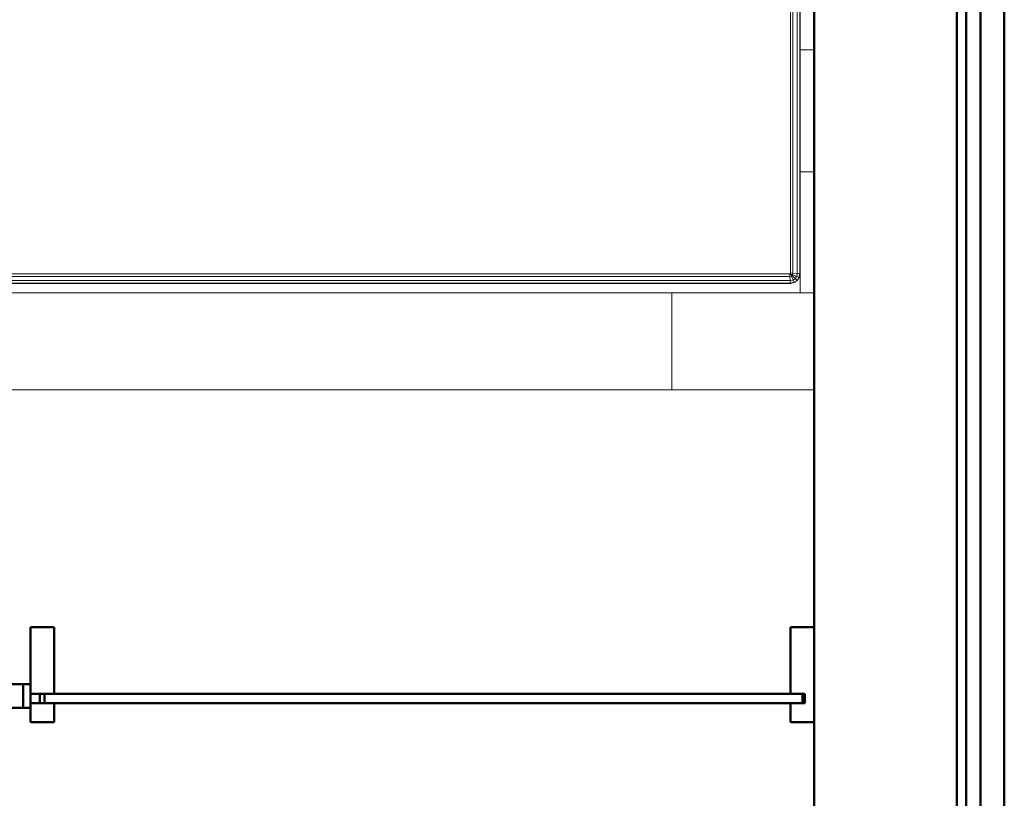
# Model space of a CAD drawing. Header units: millimetres. Extents: x -121 to 21826, y 1231 to 39091.
# Tile 40 of 66: x 19354 to 21426, y 29977 to 31617. Entities that reach past the tile are written whole.
import ezdxf

# ---------------------------------------------------------------- set-up
doc = ezdxf.new("R2010")
doc.units = ezdxf.units.MM
for name, color, linetype, lineweight in [('A-GENM-____-MCUT', 13, 'Continuous', 50), ('A-GENM-____-OTLN', 13, 'Continuous', 20), ('A-PART-____-MCUT', 2, 'Continuous', 50), ('A-PART-____-OTLN', 2, 'Continuous', 20), ('A-WALL-____-MCUT', 113, 'Continuous', 50), ('A-WALL-____-OTLN', 113, 'Continuous', 20), ('I-FURN-____-OTLN', 30, 'Continuous', 20)]:
    doc.layers.add(name, color=color, linetype=linetype, lineweight=lineweight)

# ---------------------------------------------------------------- blocks, each defined once
blk = doc.blocks.new('Прямая форма - Gypsum Plasterboard - Waterproof-612638-В_Этаж 03_Канализация')
at = {"layer": 'A-WALL-____-MCUT', "color": 9}
for p, q in [((9095.5, 0), (6220, 0)), ((6220, -50), (9095.5, -50))]:
    blk.add_line(p, q, dxfattribs=at)
blk = doc.blocks.new('Прямая форма - Masonry Block - Structural-612639-В_Этаж 03_Канализация')
at = {"layer": 'A-WALL-____-MCUT', "color": 9}
for p, q in [((9095.5, -100), (6220, -100)), ((6220, -400), (10350, -400))]:
    blk.add_line(p, q, dxfattribs=at)
blk = doc.blocks.new('Прямая форма - Concrete - Structural-612640-В_Этаж 03_Канализация')
at = {"layer": 'A-WALL-____-MCUT', "color": 9}
for p, q in [((9095.5, -80), (6220, -80)), ((6220, -100), (9095.5, -100))]:
    blk.add_line(p, q, dxfattribs=at)
blk = doc.blocks.new('Прямая форма - Insulation - Thermal Break-612641-В_Этаж 03_Канализация')
at = {"layer": 'A-WALL-____-MCUT', "color": 9}
for p, q in [((10350, -50), (6220, -50)), ((6220, -80), (10350, -80))]:
    blk.add_line(p, q, dxfattribs=at)
blk = doc.blocks.new('Прямая форма - SW - 004-612642-В_Этаж 03_Канализация')
for name in ['Прямая форма - Gypsum Plasterboard - Waterproof-612638-В_Этаж 03_Канализация', 'Прямая форма - Insulation - Thermal Break-612641-В_Этаж 03_Канализация', 'Прямая форма - Concrete - Structural-612640-В_Этаж 03_Канализация', 'Прямая форма - Masonry Block - Structural-612639-В_Этаж 03_Канализация']:
    blk.add_blockref(name, (0, 0))
blk = doc.blocks.new('Family - Gypsum Plasterboard - Waterproof-612646-В_Этаж 03_Канализация')
at = {"layer": 'A-PART-____-MCUT', "color": 9}
for p, q in [((9095.5, 0), (6220, 0)), ((6220, -50), (9095.5, -50))]:
    blk.add_line(p, q, dxfattribs=at)
blk = doc.blocks.new('Family - Masonry Block - Structural-612650-В_Этаж 03_Канализация')
at = {"layer": 'A-PART-____-MCUT', "color": 9}
for p, q in [((9095.5, -100), (6220, -100)), ((6220, -400), (10350, -400))]:
    blk.add_line(p, q, dxfattribs=at)
blk = doc.blocks.new('Family - Concrete - Structural-612652-В_Этаж 03_Канализация')
at = {"layer": 'A-PART-____-MCUT', "color": 9}
for p, q in [((9095.5, -80), (6220, -80)), ((6220, -100), (9095.5, -100))]:
    blk.add_line(p, q, dxfattribs=at)
blk = doc.blocks.new('Family - Insulation - Thermal Break-612654-В_Этаж 03_Канализация')
at = {"layer": 'A-PART-____-MCUT', "color": 9}
for p, q in [((10350, -50), (6220, -50)), ((6220, -80), (10350, -80))]:
    blk.add_line(p, q, dxfattribs=at)
blk = doc.blocks.new('Прямая форма - V line-610911-В_Этаж 03_Канализация')
at = {"layer": 'I-FURN-____-OTLN', "color": 253}
for p, q in [((-645.4, -30), (-645.4, 0)), ((-645.4, -30), (-645.4, 0)), ((-388.3, -30), (-388.3, 0)), ((-388.3, -30), (-388.3, 0)), ((-129.6, -30), (-129.6, 0)), ((-129.6, -30), (-129.6, 0)), ((129.6, -30), (129.6, 0)), ((129.6, -30), (129.6, 0)), ((388.3, -30), (388.3, 0)), ((388.3, -30), (388.3, 0)), ((645.4, -30), (645.4, 0)), ((645.4, -30), (645.4, 0)), ((900, 0), (900, -300)), ((-645.4, -30), (-826, -30)), ((-826, -30), (-645.4, -30)), ((-826, -30.7), (859.9, -30.7)), ((-826, -35.9), (859.4, -35.9)), ((-388.3, -30), (-645.4, -30)), ((-645.4, -30), (-388.3, -30)), ((-129.6, -30), (-388.3, -30)), ((-388.3, -30), (-129.6, -30)), ((129.6, -30), (-129.6, -30)), ((-129.6, -30), (129.6, -30)), ((388.3, -30), (129.6, -30)), ((129.6, -30), (388.3, -30)), ((645.4, -30), (388.3, -30)), ((388.3, -30), (645.4, -30)), ((900, -30), (645.4, -30)), ((645.4, -30), (900, -30)), ((858.5, -44.8), (859.4, -35.9)), ((859.4, -35.9), (859.9, -30.7)), ((859.4, -35.9), (865.4, -37)), ((859.9, -30.7), (860, -30)), ((859.9, -30.7), (867.4, -32.2)), ((860, -30), (867.7, -31.5)), ((861.9, -45.5), (865.4, -37)), ((863.5, -46.5), (869.9, -40.1)), ((865.4, -37), (867.4, -32.2)), ((865.4, -37), (869.9, -40.1)), ((867.4, -32.2), (867.7, -31.5)), ((867.4, -32.2), (873.7, -36.3)), ((867.7, -31.5), (874.1, -35.9)), ((869.9, -40.1), (873.7, -36.3)), ((869.9, -40.1), (873, -44.6)), ((873.7, -36.3), (874.1, -35.9)), ((873.7, -36.3), (877.8, -42.6)), ((874.1, -35.9), (878.5, -42.3)), ((-826, -44.8), (858.5, -44.8)), ((-826, -50), (858, -50)), ((858, -50), (858.5, -44.8)), ((858, -50), (859.7, -50.3)), ((858.5, -44.8), (861.9, -45.5)), ((859.7, -50.3), (860, -50)), ((859.7, -50.3), (860, -52)), ((860, -50), (861.9, -45.5)), ((860, -50), (863.5, -46.5)), ((860, -50), (864.5, -48.1)), ((860, -52), (865.2, -51.5)), ((860, -52), (860, -1948)), ((861.9, -45.5), (863.5, -46.5)), ((863.5, -46.5), (864.5, -48.1)), ((864.5, -48.1), (873, -44.6)), ((864.5, -48.1), (865.2, -51.5)), ((865.2, -51.5), (874.1, -50.6)), ((865.2, -51.5), (865.2, -1948.5)), ((873, -44.6), (877.8, -42.6)), ((873, -44.6), (874.1, -50.6)), ((874.1, -50.6), (879.3, -50.1)), ((874.1, -50.6), (874.1, -1949.4)), ((877.8, -42.6), (878.5, -42.3)), ((877.8, -42.6), (879.3, -50.1)), ((878.5, -42.3), (880, -50)), ((879.3, -50.1), (880, -50)), ((879.3, -50.1), (879.3, -1949.9)), ((880, -50), (880, -1950)), ((900, -300), (900, -1970)), ((900, -300), (1104, -300)), ((-900, -1970), (-900, -400)), ((-880, -1950), (-880, -400)), ((-879.3, -1949.9), (-879.3, -400)), ((-874.1, -1949.4), (-874.1, -400)), ((-865.2, -1948.5), (-865.2, -400)), ((-860, -1948), (-860, -400)), ((-860, -1948), (-865.2, -1948.5)), ((-859.7, -1949.7), (-860, -1948)), ((860, -1948), (859.7, -1949.7)), ((865.2, -1948.5), (860, -1948)), ((-879.3, -1949.9), (-880, -1950)), ((-878.5, -1957.7), (-880, -1950)), ((-874.1, -1949.4), (-879.3, -1949.9)), ((-877.8, -1957.4), (-879.3, -1949.9)), ((-877.8, -1957.4), (-878.5, -1957.7)), ((-874.1, -1964.1), (-878.5, -1957.7)), ((-873, -1955.4), (-877.8, -1957.4)), ((-873.7, -1963.7), (-877.8, -1957.4)), ((-865.2, -1948.5), (-874.1, -1949.4)), ((-873, -1955.4), (-874.1, -1949.4)), ((-873.7, -1963.7), (-874.1, -1964.1)), ((-867.7, -1968.5), (-874.1, -1964.1)), ((-869.9, -1959.9), (-873.7, -1963.7)), ((-867.4, -1967.8), (-873.7, -1963.7)), ((-864.5, -1951.9), (-873, -1955.4)), ((-869.9, -1959.9), (-873, -1955.4)), ((-863.5, -1953.5), (-869.9, -1959.9)), ((-865.4, -1963), (-869.9, -1959.9)), ((-867.4, -1967.8), (-867.7, -1968.5)), ((-860, -1970), (-867.7, -1968.5)), ((-865.4, -1963), (-867.4, -1967.8)), ((-859.9, -1969.3), (-867.4, -1967.8)), ((-861.9, -1954.5), (-865.4, -1963)), ((-859.4, -1964.1), (-865.4, -1963)), ((-864.5, -1951.9), (-865.2, -1948.5)), ((-860, -1950), (-864.5, -1951.9)), ((-863.5, -1953.5), (-864.5, -1951.9)), ((-860, -1950), (-863.5, -1953.5)), ((-861.9, -1954.5), (-863.5, -1953.5)), ((-860, -1950), (-861.9, -1954.5)), ((-858.5, -1955.2), (-861.9, -1954.5)), ((-859.7, -1949.7), (-860, -1950)), ((-859.4, -1964.1), (-859.9, -1969.3)), ((-858, -1950), (-859.7, -1949.7)), ((-858.5, -1955.2), (-859.4, -1964.1)), ((859.4, -1964.1), (-859.4, -1964.1)), ((-858, -1950), (-858.5, -1955.2)), ((858.5, -1955.2), (-858.5, -1955.2)), ((858, -1950), (-858, -1950)), ((859.7, -1949.7), (858, -1950)), ((858, -1950), (858.5, -1955.2)), ((861.9, -1954.5), (858.5, -1955.2)), ((858.5, -1955.2), (859.4, -1964.1)), ((865.4, -1963), (859.4, -1964.1)), ((859.4, -1964.1), (859.9, -1969.3)), ((859.7, -1949.7), (860, -1950)), ((867.4, -1967.8), (859.9, -1969.3)), ((860, -1950), (864.5, -1951.9)), ((860, -1950), (863.5, -1953.5)), ((860, -1950), (861.9, -1954.5)), ((867.7, -1968.5), (860, -1970)), ((863.5, -1953.5), (861.9, -1954.5)), ((861.9, -1954.5), (865.4, -1963)), ((864.5, -1951.9), (863.5, -1953.5)), ((863.5, -1953.5), (869.9, -1959.9)), ((865.2, -1948.5), (864.5, -1951.9)), ((864.5, -1951.9), (873, -1955.4)), ((874.1, -1949.4), (865.2, -1948.5)), ((869.9, -1959.9), (865.4, -1963)), ((865.4, -1963), (867.4, -1967.8)), ((873.7, -1963.7), (867.4, -1967.8)), ((867.4, -1967.8), (867.7, -1968.5)), ((874.1, -1964.1), (867.7, -1968.5)), ((873, -1955.4), (869.9, -1959.9)), ((869.9, -1959.9), (873.7, -1963.7)), ((874.1, -1949.4), (873, -1955.4)), ((873, -1955.4), (877.8, -1957.4)), ((877.8, -1957.4), (873.7, -1963.7)), ((873.7, -1963.7), (874.1, -1964.1)), ((879.3, -1949.9), (874.1, -1949.4)), ((878.5, -1957.7), (874.1, -1964.1)), ((879.3, -1949.9), (877.8, -1957.4)), ((877.8, -1957.4), (878.5, -1957.7)), ((880, -1950), (878.5, -1957.7)), ((880, -1950), (879.3, -1949.9)), ((-645.4, -1970), (-900, -1970)), ((-900, -2000), (-900, -1970)), ((-900, -1970), (-645.4, -1970)), ((-900, -2000), (-900, -1970)), ((-859.9, -1969.3), (-860, -1970)), ((859.9, -1969.3), (-859.9, -1969.3)), ((-645.4, -1970), (-388.3, -1970)), ((-645.4, -2000), (-645.4, -1970)), ((-645.4, -1970), (-388.3, -1970)), ((-645.4, -2000), (-645.4, -1970)), ((-388.3, -1970), (-129.6, -1970)), ((-388.3, -2000), (-388.3, -1970)), ((-388.3, -1970), (-129.6, -1970)), ((-388.3, -2000), (-388.3, -1970)), ((-129.6, -1970), (129.6, -1970)), ((-129.6, -2000), (-129.6, -1970)), ((-129.6, -1970), (129.6, -1970)), ((-129.6, -2000), (-129.6, -1970)), ((129.6, -1970), (388.3, -1970)), ((129.6, -2000), (129.6, -1970)), ((129.6, -1970), (388.3, -1970)), ((129.6, -2000), (129.6, -1970)), ((388.3, -1970), (645.4, -1970)), ((388.3, -2000), (388.3, -1970)), ((388.3, -1970), (645.4, -1970)), ((388.3, -2000), (388.3, -1970)), ((645.4, -1970), (900, -1970)), ((645.4, -2000), (645.4, -1970)), ((645.4, -1970), (900, -1970)), ((645.4, -2000), (645.4, -1970)), ((859.9, -1969.3), (860, -1970)), ((900, -2000), (900, -1970)), ((900, -2000), (900, -1970)), ((-645.4, -2000), (-900, -2000)), ((-900, -2000), (-645.4, -2000)), ((-388.3, -2000), (-645.4, -2000)), ((-645.4, -2000), (-388.3, -2000)), ((-129.6, -2000), (-388.3, -2000)), ((-388.3, -2000), (-129.6, -2000)), ((129.6, -2000), (-129.6, -2000)), ((-129.6, -2000), (129.6, -2000)), ((388.3, -2000), (129.6, -2000)), ((129.6, -2000), (388.3, -2000)), ((645.4, -2000), (388.3, -2000)), ((388.3, -2000), (645.4, -2000)), ((900, -2000), (645.4, -2000)), ((645.4, -2000), (900, -2000))]:
    blk.add_line(p, q, dxfattribs=at)
blk = doc.blocks.new('Прямая форма - FU - 059-612835-В_Этаж 03_Канализация')
blk.add_blockref('Прямая форма - V line-610911-В_Этаж 03_Канализация', (0, 0))
blk = doc.blocks.new('Прямая форма - Masonry Block - Structural-612866-В_Этаж 03_Канализация')
at = {"layer": 'A-WALL-____-OTLN', "color": 253}
for p, q in [((0, -247.2), (0, -100)), ((0, -247.2), (0, -100)), ((0, -100), (0, -100)), ((0, -100), (0, -100)), ((0, -247.2), (0, -328.7)), ((0, -328.8), (0, -247.2)), ((0, -328.7), (0, -400)), ((0, -328.8), (0, -351.9)), ((0, -351.9), (0, -400)), ((0, -400), (0, -400)), ((0, -400), (0, -400)), ((0, -400), (0, -400)), ((0, -400), (0, -400))]:
    blk.add_line(p, q, dxfattribs=at)
blk = doc.blocks.new('Прямая форма - Gypsum Plasterboard - Waterproof-612867-В_Этаж 03_Канализация')
at = {"layer": 'A-WALL-____-OTLN', "color": 253}
for p, q in [((0, -13.6), (0, 0)), ((0, -36.4), (0, 0)), ((0, 0), (0, 0)), ((0, 0), (0, 0)), ((0, 0), (0, 0)), ((0, 0), (0, 0)), ((0, -13.6), (0, -50)), ((0, -36.4), (0, -50)), ((0, -50), (0, -50)), ((0, -50), (0, -50)), ((0, -50), (0, -50)), ((0, -50), (0, -50))]:
    blk.add_line(p, q, dxfattribs=at)
blk = doc.blocks.new('Прямая форма - Concrete - Structural-612868-В_Этаж 03_Канализация')
at = {"layer": 'A-WALL-____-OTLN', "color": 253}
for p, q in [((0, -85.4), (0, -80)), ((0, -94.6), (0, -80)), ((0, -80), (0, -80)), ((0, -80), (0, -80)), ((0, -80), (0, -80)), ((0, -80), (0, -80)), ((0, -85.4), (0, -100)), ((0, -94.6), (0, -100)), ((0, -100), (0, -100)), ((0, -100), (0, -100))]:
    blk.add_line(p, q, dxfattribs=at)
blk = doc.blocks.new('Прямая форма - SW - 004-612870-В_Этаж 03_Канализация')
for name in ['Прямая форма - Gypsum Plasterboard - Waterproof-612867-В_Этаж 03_Канализация', 'Прямая форма - Concrete - Structural-612868-В_Этаж 03_Канализация', 'Прямая форма - Masonry Block - Structural-612866-В_Этаж 03_Канализация']:
    blk.add_blockref(name, (0, 0))
blk = doc.blocks.new('Family - Masonry Block - Structural-612872-В_Этаж 03_Канализация')
at = {"layer": 'A-PART-____-OTLN', "color": 253}
for p, q in [((0, -247.2), (0, -100)), ((0, -247.2), (0, -100)), ((0, -100), (0, -100)), ((0, -100), (0, -100)), ((0, -247.2), (0, -328.7)), ((0, -328.8), (0, -247.2)), ((0, -328.7), (0, -400)), ((0, -328.8), (0, -351.9)), ((0, -351.9), (0, -400)), ((0, -400), (0, -400)), ((0, -400), (0, -400)), ((0, -400), (0, -400)), ((0, -400), (0, -400))]:
    blk.add_line(p, q, dxfattribs=at)
blk = doc.blocks.new('Family - Gypsum Plasterboard - Waterproof-612874-В_Этаж 03_Канализация')
at = {"layer": 'A-PART-____-OTLN', "color": 253}
for p, q in [((0, -13.6), (0, 0)), ((0, -36.4), (0, 0)), ((0, 0), (0, 0)), ((0, 0), (0, 0)), ((0, 0), (0, 0)), ((0, 0), (0, 0)), ((0, -13.6), (0, -50)), ((0, -36.4), (0, -50)), ((0, -50), (0, -50)), ((0, -50), (0, -50)), ((0, -50), (0, -50)), ((0, -50), (0, -50))]:
    blk.add_line(p, q, dxfattribs=at)
blk = doc.blocks.new('Family - Concrete - Structural-612876-В_Этаж 03_Канализация')
at = {"layer": 'A-PART-____-OTLN', "color": 253}
for p, q in [((0, -85.4), (0, -80)), ((0, -94.6), (0, -80)), ((0, -80), (0, -80)), ((0, -80), (0, -80)), ((0, -80), (0, -80)), ((0, -80), (0, -80)), ((0, -85.4), (0, -100)), ((0, -94.6), (0, -100)), ((0, -100), (0, -100)), ((0, -100), (0, -100))]:
    blk.add_line(p, q, dxfattribs=at)
blk = doc.blocks.new('Family - OP - 004-612878-В_Этаж 03_Канализация')
at = {"layer": 'A-GENM-____-MCUT', "lineweight": 9}
for p, q in [((40303.2, 30837.6), (37678.2, 30837.6)), ((40303.2, 29637.6), (40303.2, 30837.6))]:
    blk.add_line(p, q, dxfattribs=at)
blk = doc.blocks.new('Прямая форма - V line-613293-В_Этаж 03_Канализация')
at = {"layer": 'A-WALL-____-MCUT', "color": 9}
for p, q in [((2112.5, 150), (2062.5, 150)), ((2062.5, 150), (2062.5, 10)), ((2112.5, -50), (2112.5, 150)), ((2062.5, 10), (2087.5, 10)), ((2087.5, 10), (2087.5, -10)), ((2087.5, -10), (2062.5, -10)), ((2062.5, -10), (2062.5, -50)), ((2062.5, -50), (2112.5, -50))]:
    blk.add_line(p, q, dxfattribs=at)
blk = doc.blocks.new('Прямая форма - Iron-613294-В_Этаж 03_Канализация')
blk.add_blockref('Прямая форма - V line-613293-В_Этаж 03_Канализация', (0, 0))
blk = doc.blocks.new('Прямая форма - Iron-613314-В_Этаж 03_Канализация')
at = {"layer": 'A-WALL-____-MCUT', "color": 9}
for p, q in [((-402.5, 30), (-462.5, 30)), ((-462.5, 30), (-462.5, -20)), ((-447.5, 30), (-462.5, 30)), ((-462.5, 30), (-462.5, -20)), ((-447.5, -20), (-447.5, 30)), ((-417.5, 30), (-447.5, 30)), ((-447.5, 30), (-447.5, -20)), ((-417.5, -20), (-417.5, 30)), ((-402.5, -20), (-402.5, 30)), ((462.5, 30), (402.5, 30)), ((402.5, 30), (402.5, -20)), ((447.5, 30), (417.5, 30)), ((417.5, 30), (417.5, -20)), ((462.5, 30), (447.5, 30)), ((447.5, 30), (447.5, -20)), ((447.5, -20), (447.5, 30)), ((462.5, -20), (462.5, 30)), ((462.5, -20), (462.5, 30)), ((-492.5, 10), (-492.5, -10)), ((-462.5, 10), (-492.5, 10)), ((-462.5, -10), (-462.5, 10)), ((492.5, 10), (462.5, 10)), ((462.5, 10), (462.5, -10)), ((492.5, -10), (492.5, 10)), ((-492.5, -10), (-462.5, -10)), ((-462.5, -20), (-402.5, -20)), ((-462.5, -20), (-447.5, -20)), ((-447.5, -20), (-417.5, -20)), ((402.5, -20), (462.5, -20)), ((417.5, -20), (447.5, -20)), ((447.5, -20), (462.5, -20)), ((462.5, -10), (492.5, -10))]:
    blk.add_line(p, q, dxfattribs=at)
blk = doc.blocks.new('Прямая форма - V line-613315-В_Этаж 03_Канализация')
at = {"layer": 'A-WALL-____-MCUT', "color": 9}
for p, q in [((2092.5, 10), (482.5, 10)), ((482.5, 10), (482.5, -10)), ((2092.5, -10), (2092.5, 10)), ((482.5, -10), (2092.5, -10))]:
    blk.add_line(p, q, dxfattribs=at)
blk = doc.blocks.new('Прямая форма - Iron-613316-В_Этаж 03_Канализация')
blk.add_blockref('Прямая форма - V line-613315-В_Этаж 03_Канализация', (0, 0))
blk = doc.blocks.new('Прямая форма - V line-613325-В_Этаж 03_Канализация')
at = {"layer": 'A-WALL-____-MCUT', "color": 9}
for p, q in [((512.5, 150), (462.5, 150)), ((462.5, 150), (462.5, 10)), ((512.5, 10), (512.5, 150)), ((462.5, 10), (512.5, 10)), ((512.5, -10), (462.5, -10)), ((462.5, -10), (462.5, -50)), ((512.5, -50), (512.5, -10)), ((462.5, -50), (512.5, -50))]:
    blk.add_line(p, q, dxfattribs=at)
blk = doc.blocks.new('Прямая форма - Iron-613326-В_Этаж 03_Канализация')
blk.add_blockref('Прямая форма - V line-613325-В_Этаж 03_Канализация', (0, 0))
blk = doc.blocks.new('Прямая форма - CW-002-613329-В_Этаж 03_Канализация')
for name in ['Прямая форма - Iron-613326-В_Этаж 03_Канализация', 'Прямая форма - Iron-613294-В_Этаж 03_Канализация', 'Прямая форма - Iron-613314-В_Этаж 03_Канализация', 'Прямая форма - Iron-613316-В_Этаж 03_Канализация']:
    blk.add_blockref(name, (0, 0))
blk = doc.blocks.new('Family - V line-613331-В_Этаж 03_Канализация')
at = {"layer": 'A-PART-____-MCUT', "color": 9}
for p, q in [((2112.5, 150), (2062.5, 150)), ((2062.5, 150), (2062.5, 10)), ((2112.5, -50), (2112.5, 150)), ((2062.5, 10), (2087.5, 10)), ((2087.5, 10), (2087.5, -10)), ((2087.5, -10), (2062.5, -10)), ((2062.5, -10), (2062.5, -50)), ((2062.5, -50), (2112.5, -50))]:
    blk.add_line(p, q, dxfattribs=at)
blk = doc.blocks.new('Family - Iron-613332-В_Этаж 03_Канализация')
blk.add_blockref('Family - V line-613331-В_Этаж 03_Канализация', (0, 0))
blk = doc.blocks.new('Family - Iron-613363-В_Этаж 03_Канализация')
at = {"layer": 'A-PART-____-MCUT', "color": 9}
for p, q in [((-402.5, 30), (-462.5, 30)), ((-462.5, 30), (-462.5, -20)), ((-447.5, 30), (-462.5, 30)), ((-462.5, 30), (-462.5, -20)), ((-447.5, -20), (-447.5, 30)), ((-417.5, 30), (-447.5, 30)), ((-447.5, 30), (-447.5, -20)), ((-417.5, -20), (-417.5, 30)), ((-402.5, -20), (-402.5, 30)), ((462.5, 30), (402.5, 30)), ((402.5, 30), (402.5, -20)), ((447.5, 30), (417.5, 30)), ((417.5, 30), (417.5, -20)), ((462.5, 30), (447.5, 30)), ((447.5, 30), (447.5, -20)), ((447.5, -20), (447.5, 30)), ((462.5, -20), (462.5, 30)), ((462.5, -20), (462.5, 30)), ((-492.5, 10), (-492.5, -10)), ((-462.5, 10), (-492.5, 10)), ((-462.5, -10), (-462.5, 10)), ((492.5, 10), (462.5, 10)), ((462.5, 10), (462.5, -10)), ((492.5, -10), (492.5, 10)), ((-492.5, -10), (-462.5, -10)), ((-462.5, -20), (-402.5, -20)), ((-462.5, -20), (-447.5, -20)), ((-447.5, -20), (-417.5, -20)), ((402.5, -20), (462.5, -20)), ((417.5, -20), (447.5, -20)), ((447.5, -20), (462.5, -20)), ((462.5, -10), (492.5, -10))]:
    blk.add_line(p, q, dxfattribs=at)
blk = doc.blocks.new('Family - V line-613365-В_Этаж 03_Канализация')
at = {"layer": 'A-PART-____-MCUT', "color": 9}
for p, q in [((2092.5, 10), (482.5, 10)), ((482.5, 10), (482.5, -10)), ((2092.5, -10), (2092.5, 10)), ((482.5, -10), (2092.5, -10))]:
    blk.add_line(p, q, dxfattribs=at)
blk = doc.blocks.new('Family - Iron-613366-В_Этаж 03_Канализация')
blk.add_blockref('Family - V line-613365-В_Этаж 03_Канализация', (0, 0))
blk = doc.blocks.new('Family - V line-613380-В_Этаж 03_Канализация')
at = {"layer": 'A-PART-____-MCUT', "color": 9}
for p, q in [((512.5, 150), (462.5, 150)), ((462.5, 150), (462.5, 10)), ((512.5, 10), (512.5, 150)), ((462.5, 10), (512.5, 10)), ((512.5, -10), (462.5, -10)), ((462.5, -10), (462.5, -50)), ((512.5, -50), (512.5, -10)), ((462.5, -50), (512.5, -50))]:
    blk.add_line(p, q, dxfattribs=at)
blk = doc.blocks.new('Family - Iron-613381-В_Этаж 03_Канализация')
blk.add_blockref('Family - V line-613380-В_Этаж 03_Канализация', (0, 0))
blk = doc.blocks.new('V line_ifc_RVT-1-В_Этаж 03_Канализация')
at = {"layer": 'A-GENM-____-OTLN', "color": 253, "lineweight": 20}
blk.add_blockref('Family - OP - 004-612878-В_Этаж 03_Канализация', (0, 0), dxfattribs=at)
at = {"layer": 'A-PART-____-OTLN', "color": 253, "lineweight": 20}
for name, p, rotation in [('Family - Masonry Block - Structural-612650-В_Этаж 03_Канализация', (40703.2, 38987.6), 270), ('Family - Concrete - Structural-612652-В_Этаж 03_Канализация', (40703.2, 38987.6), 270), ('Family - Insulation - Thermal Break-612654-В_Этаж 03_Канализация', (40703.2, 38987.6), 270), ('Family - Gypsum Plasterboard - Waterproof-612646-В_Этаж 03_Канализация', (40703.2, 38987.6), 270), ('Family - Masonry Block - Structural-612872-В_Этаж 03_Канализация', (40303.2, 30037.6), 180), ('Family - Concrete - Structural-612876-В_Этаж 03_Канализация', (40303.2, 30037.6), 180), ('Family - Gypsum Plasterboard - Waterproof-612874-В_Этаж 03_Канализация', (40303.2, 30037.6), 180)]:
    blk.add_blockref(name, p, dxfattribs=dict(at, rotation=rotation))
for name in ['Family - Iron-613381-В_Этаж 03_Канализация', 'Family - Iron-613332-В_Этаж 03_Канализация', 'Family - Iron-613363-В_Этаж 03_Канализация', 'Family - Iron-613366-В_Этаж 03_Канализация']:
    blk.add_blockref(name, (38190.7, 30187.6), dxfattribs=at)
at = {"layer": 'A-WALL-____-OTLN', "color": 253, "lineweight": 20}
for name, p, rotation in [('Прямая форма - SW - 004-612642-В_Этаж 03_Канализация', (40703.2, 38987.6), 270), ('Прямая форма - SW - 004-612870-В_Этаж 03_Канализация', (40303.2, 30037.6), 180)]:
    blk.add_blockref(name, p, dxfattribs=dict(at, rotation=rotation))
blk.add_blockref('Прямая форма - CW-002-613329-В_Этаж 03_Канализация', (38190.7, 30187.6), dxfattribs=at)
at = {"layer": 'I-FURN-____-OTLN', "color": 253, "lineweight": 20, "rotation": 270}
blk.add_blockref('Прямая форма - FU - 059-612835-В_Этаж 03_Канализация', (40303.2, 31941.6), dxfattribs=at)

msp = doc.modelspace()

# ---------------------------------------------------------------- block references
at = {"lineweight": 9}
msp.add_blockref('V line_ifc_RVT-1-В_Этаж 03_Канализация', (-19277.2, 0), dxfattribs=at)

doc.saveas('drawing.dxf')
